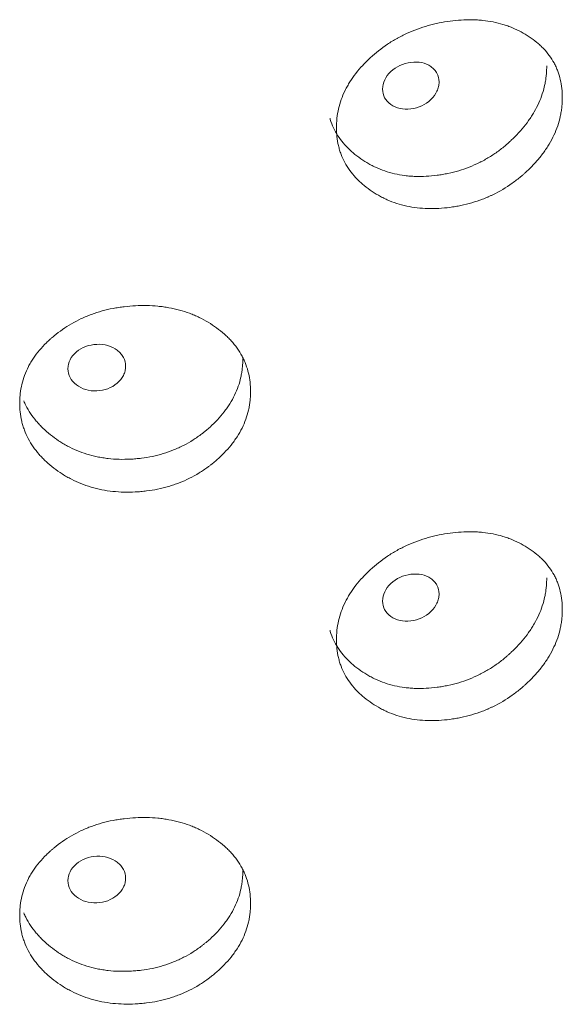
# Model space of a CAD drawing. Header units: millimetres. Extents: x 4 to 1188, y 1 to 840.
# Tile 167 of 210: x 965.92 to 968.64, y 208.82 to 213.75. Entities that reach past the tile are written whole.
import ezdxf

# ---------------------------------------------------------------- set-up
doc = ezdxf.new("R2010")
doc.units = ezdxf.units.MM
doc.layers.add('1', color=7, linetype='Continuous')

msp = doc.modelspace()

# ---------------------------------------------------------------- linework, layer by layer
at = {"layer": '1', "color": 154, "linetype": 'Continuous', "lineweight": 13}
for points, knots in [([(968.644, 213.3596), (968.644, 213.3576), (968.644, 213.3557), (968.644, 213.3518), (968.6439, 213.3459), (968.6433, 213.3322), (968.6418, 213.3126), (968.6397, 213.2968), (968.6378, 213.2849), (968.6371, 213.2809), (968.6356, 213.273), (968.6348, 213.2691), (968.627, 213.2336), (968.6165, 213.2026), (968.5952, 213.1568), (968.5872, 213.1417), (968.576, 213.123), (968.5737, 213.1192), (968.569, 213.1118), (968.5618, 213.1007), (968.5542, 213.0898), (968.5384, 213.0684), (968.5272, 213.0545), (968.5094, 213.0342), (968.5033, 213.0276), (968.4908, 213.0144), (968.4844, 213.0079), (968.4713, 212.9951), (968.4646, 212.9887), (968.4543, 212.9794), (968.4508, 212.9763), (968.4438, 212.9702), (968.4403, 212.9672), (968.4225, 212.9523), (968.4079, 212.9409), (968.3624, 212.9086), (968.3302, 212.8894), (968.2916, 212.8707), (968.2872, 212.8687), (968.2786, 212.8647), (968.2656, 212.859), (968.2524, 212.8536), (968.226, 212.8436), (968.2082, 212.8376), (968.1723, 212.8272), (968.1541, 212.8227), (968.1266, 212.817), (968.1174, 212.8152), (968.1036, 212.8129), (968.0989, 212.8121), (968.0897, 212.8107), (968.085, 212.8101), (968.0434, 212.8046), (968.0067, 212.8024), (967.9523, 212.8039), (967.9343, 212.8051), (967.8984, 212.8094), (967.8809, 212.8123), (967.8298, 212.8235), (967.7893, 212.8367), (967.7514, 212.8546), (967.7364, 212.8622), (967.7291, 212.8661), (967.7074, 212.8784), (967.6936, 212.8872), (967.6671, 212.9058), (967.6543, 212.9156), (967.6362, 212.9312), (967.6274, 212.9393), (967.6189, 212.9476), (967.6133, 212.9533), (967.6106, 212.9561), (967.5864, 212.9822), (967.5684, 213.0071), (967.5468, 213.0471), (967.5389, 213.0644), (967.5325, 213.0823), (967.53, 213.0896), (967.5289, 213.0932), (967.5255, 213.1042), (967.5236, 213.1116), (967.5149, 213.1487), (967.511, 213.1867), (967.5122, 213.2255), (967.513, 213.2411), (967.5137, 213.2489), (967.5163, 213.2723), (967.5189, 213.2879), (967.5295, 213.3342), (967.5402, 213.3647), (967.5568, 213.3986), (967.5587, 213.4024), (967.5626, 213.4099), (967.5686, 213.421), (967.5751, 213.4319), (967.5887, 213.4535), (967.5986, 213.4675), (967.6198, 213.4948), (967.6312, 213.5082), (967.6494, 213.5277), (967.6556, 213.5341), (967.6652, 213.5436), (967.6684, 213.5468), (967.675, 213.5531), (967.6783, 213.5562), (967.7083, 213.5838), (967.7369, 213.6066), (967.7831, 213.6375), (967.799, 213.6473), (967.8197, 213.6588), (967.8239, 213.6611), (967.8322, 213.6655), (967.8364, 213.6677), (967.849, 213.6741), (967.8575, 213.6782), (967.9002, 213.6976), (967.9354, 213.7103), (967.9806, 213.7229), (967.9943, 213.7265), (968.0081, 213.7296), (968.0173, 213.7317), (968.0219, 213.7327), (968.045, 213.7373), (968.0635, 213.7404), (968.1187, 213.7477), (968.1553, 213.7501), (968.1962, 213.7495), (968.2008, 213.7494), (968.2098, 213.7491), (968.2233, 213.7484), (968.2544, 213.746), (968.2974, 213.7396), (968.3385, 213.7295), (968.3664, 213.7203), (968.3782, 213.716), (968.3859, 213.713), (968.3898, 213.7114), (968.4243, 213.6971), (968.4524, 213.6818), (968.4916, 213.6556), (968.5041, 213.6463), (968.5191, 213.6339), (968.522, 213.6314), (968.5278, 213.6263), (968.5364, 213.6186), (968.5445, 213.6106), (968.5706, 213.5832), (968.5883, 213.5593), (968.606, 213.5267), (968.6094, 213.52), (968.6156, 213.5063), (968.6185, 213.4994), (968.6264, 213.4785), (968.6307, 213.4643), (968.6408, 213.4208), (968.644, 213.3907), (968.644, 213.3596)], [0, 0, 0, 0, 0.001953, 0.001953, 0.003906, 0.007812, 0.015625, 0.023437, 0.023437, 0.027344, 0.027344, 0.03125, 0.03125, 0.0625, 0.0625, 0.078125, 0.078125, 0.082031, 0.082031, 0.085937, 0.09375, 0.09375, 0.109375, 0.109375, 0.117188, 0.117188, 0.125, 0.125, 0.132813, 0.132813, 0.136719, 0.136719, 0.140625, 0.140625, 0.15625, 0.15625, 0.1875, 0.1875, 0.191406, 0.191406, 0.195312, 0.203125, 0.203125, 0.21875, 0.21875, 0.234375, 0.234375, 0.242187, 0.242187, 0.246094, 0.246094, 0.25, 0.25, 0.28125, 0.28125, 0.296875, 0.296875, 0.3125, 0.3125, 0.34375, 0.351562, 0.351562, 0.359375, 0.359375, 0.375, 0.375, 0.390625, 0.390625, 0.398437, 0.402344, 0.402344, 0.40625, 0.40625, 0.4375, 0.4375, 0.453125, 0.457031, 0.457031, 0.460937, 0.460937, 0.46875, 0.46875, 0.5, 0.507812, 0.507812, 0.515625, 0.515625, 0.53125, 0.53125, 0.5625, 0.5625, 0.566406, 0.566406, 0.570312, 0.578125, 0.578125, 0.59375, 0.59375, 0.609375, 0.609375, 0.617187, 0.617187, 0.621094, 0.621094, 0.625, 0.625, 0.65625, 0.65625, 0.671875, 0.671875, 0.675781, 0.675781, 0.679687, 0.679687, 0.6875, 0.6875, 0.71875, 0.71875, 0.726562, 0.730469, 0.730469, 0.734375, 0.734375, 0.75, 0.75, 0.78125, 0.78125, 0.785156, 0.785156, 0.789062, 0.796875, 0.8125, 0.828125, 0.835938, 0.839844, 0.839844, 0.84375, 0.84375, 0.875, 0.875, 0.890625, 0.890625, 0.894531, 0.894531, 0.898438, 0.90625, 0.90625, 0.9375, 0.9375, 0.945313, 0.945313, 0.953125, 0.953125, 0.96875, 0.96875, 1, 1, 1, 1]), ([(968.5659, 213.5182), (968.5659, 213.5163), (968.5659, 213.5144), (968.5659, 213.5105), (968.5657, 213.5048), (968.5653, 213.4913), (968.5638, 213.4719), (968.5618, 213.4563), (968.56, 213.4446), (968.5593, 213.4406), (968.5579, 213.4328), (968.5571, 213.4289), (968.5497, 213.3939), (968.5397, 213.3632), (968.5194, 213.3179), (968.5117, 213.3029), (968.501, 213.2843), (968.4988, 213.2806), (968.4943, 213.2732), (968.4873, 213.2622), (968.48, 213.2513), (968.4547, 213.2158), (968.4317, 213.1888), (968.3999, 213.1568), (968.3934, 213.1505), (968.3834, 213.1411), (968.38, 213.138), (968.3732, 213.1319), (968.3698, 213.1288), (968.3525, 213.1139), (968.3239, 213.091), (968.2856, 213.0654), (968.2575, 213.049), (968.2451, 213.0423), (968.2368, 213.038), (968.2326, 213.0358), (968.1947, 213.0171), (968.1601, 213.0036), (968.1069, 212.9879), (968.0845, 212.9822), (968.0617, 212.9777), (968.0526, 212.9759), (968.048, 212.9751), (968.0343, 212.9728), (968.0252, 212.9714), (967.9796, 212.9654), (967.9434, 212.9633), (967.8986, 212.9648), (967.8896, 212.9653), (967.8762, 212.9664), (967.8718, 212.9668), (967.8629, 212.9677), (967.8408, 212.9703), (967.8195, 212.9742), (967.7694, 212.9858), (967.7338, 212.9981), (967.7001, 213.0143), (967.6927, 213.0179), (967.689, 213.0198), (967.6781, 213.0256), (967.6709, 213.0296), (967.6499, 213.0421), (967.6365, 213.051), (967.6108, 213.0698), (967.5985, 213.0797), (967.581, 213.0955), (967.5753, 213.1008), (967.567, 213.1092), (967.5643, 213.112), (967.5589, 213.1177), (967.5563, 213.1205), (967.5331, 213.1466), (967.5159, 213.1714), (967.4953, 213.2113), (967.4878, 213.2284), (967.4816, 213.2463), (967.4798, 213.2518), (967.4792, 213.2537), (967.4786, 213.2556)], [0, 0, 0, 0, 0.004254, 0.004254, 0.008508, 0.017016, 0.034032, 0.051048, 0.051048, 0.059556, 0.059556, 0.068064, 0.068064, 0.136129, 0.136129, 0.170161, 0.170161, 0.178669, 0.178669, 0.187177, 0.204193, 0.204193, 0.272257, 0.272257, 0.289273, 0.289273, 0.297781, 0.297781, 0.306289, 0.306289, 0.340321, 0.374353, 0.391369, 0.399877, 0.399877, 0.408386, 0.408386, 0.47645, 0.47645, 0.510482, 0.51899, 0.51899, 0.527498, 0.527498, 0.544514, 0.544514, 0.612578, 0.612578, 0.629594, 0.629594, 0.638102, 0.638102, 0.64661, 0.680643, 0.680643, 0.748707, 0.757215, 0.757215, 0.765723, 0.765723, 0.782739, 0.782739, 0.816771, 0.816771, 0.850803, 0.850803, 0.867819, 0.867819, 0.876327, 0.876327, 0.884835, 0.884835, 0.9529, 0.9529, 0.986932, 0.99544, 0.99544, 1, 1, 1, 1]), ([(967.7433, 213.4026), (967.7432, 213.3866), (967.7466, 213.3721), (967.7604, 213.3464), (967.7705, 213.3352), (967.7985, 213.3156), (967.8138, 213.3088), (967.8472, 213.3014), (967.8651, 213.3008), (967.924, 213.3081), (967.9572, 213.3238), (967.9987, 213.3635), (968.009, 213.3774), (968.0193, 213.3994), (968.0219, 213.4068), (968.0253, 213.4222), (968.0262, 213.4299), (968.0261, 213.4542), (968.0226, 213.4687), (968.0124, 213.4879), (968.0081, 213.4939), (967.9978, 213.505), (967.992, 213.5101), (967.9711, 213.5246), (967.9558, 213.5312), (967.9225, 213.5383), (967.9046, 213.5389), (967.8457, 213.5314), (967.8121, 213.5158), (967.7573, 213.4639), (967.7435, 213.4347), (967.7433, 213.4026)], [0, 0, 0, 0, 0.0625, 0.0625, 0.125, 0.125, 0.1875, 0.1875, 0.25, 0.25, 0.375, 0.375, 0.4375, 0.4375, 0.46875, 0.46875, 0.5, 0.5, 0.5625, 0.5625, 0.59375, 0.59375, 0.625, 0.625, 0.6875, 0.6875, 0.75, 0.75, 0.875, 0.875, 1, 1, 1, 1]), ([(967.0814, 211.887), (967.0814, 211.8851), (967.0814, 211.8831), (967.0814, 211.8792), (967.0813, 211.8734), (967.0807, 211.8597), (967.0791, 211.8402), (967.077, 211.8246), (967.075, 211.8129), (967.0743, 211.809), (967.0727, 211.8012), (967.0719, 211.7973), (967.0639, 211.7625), (967.0531, 211.7323), (967.0312, 211.6883), (967.0229, 211.6738), (967.0114, 211.656), (967.009, 211.6524), (967.0042, 211.6454), (966.9968, 211.6349), (966.9889, 211.6246), (966.9727, 211.6045), (966.9612, 211.5915), (966.9429, 211.5727), (966.9366, 211.5665), (966.9238, 211.5544), (966.9172, 211.5484), (966.9037, 211.5367), (966.8968, 211.5309), (966.8863, 211.5224), (966.8827, 211.5196), (966.8755, 211.5141), (966.8719, 211.5113), (966.8536, 211.4979), (966.8386, 211.4877), (966.7919, 211.4591), (966.7589, 211.4425), (966.7193, 211.427), (966.7148, 211.4254), (966.706, 211.4221), (966.6926, 211.4174), (966.6792, 211.4132), (966.6521, 211.4053), (966.6339, 211.4008), (966.5971, 211.3933), (966.5785, 211.3903), (966.5504, 211.3868), (966.541, 211.3858), (966.5268, 211.3846), (966.5221, 211.3842), (966.5126, 211.3836), (966.5078, 211.3833), (966.4653, 211.3812), (966.4278, 211.382), (966.3723, 211.3879), (966.3539, 211.3907), (966.3173, 211.3979), (966.2995, 211.4022), (966.2473, 211.4176), (966.2061, 211.4341), (966.1675, 211.4551), (966.1523, 211.4639), (966.1448, 211.4684), (966.1227, 211.4825), (966.1087, 211.4924), (966.0817, 211.5132), (966.0688, 211.524), (966.0503, 211.5411), (966.0413, 211.5499), (966.0327, 211.5589), (966.0271, 211.565), (966.0243, 211.5681), (965.9997, 211.5961), (965.9814, 211.6225), (965.9595, 211.6643), (965.9515, 211.6822), (965.945, 211.7007), (965.9425, 211.7081), (965.9413, 211.7119), (965.9379, 211.7231), (965.9359, 211.7307), (965.9271, 211.7685), (965.9232, 211.8068), (965.9243, 211.8455), (965.9252, 211.861), (965.9259, 211.8688), (965.9285, 211.892), (965.9312, 211.9073), (965.9419, 211.9527), (965.9528, 211.9824), (965.9696, 212.015), (965.9715, 212.0186), (965.9755, 212.0257), (965.9816, 212.0364), (965.9882, 212.0468), (966.0021, 212.0672), (966.0121, 212.0804), (966.0337, 212.106), (966.0453, 212.1184), (966.0637, 212.1365), (966.07, 212.1424), (966.0798, 212.1511), (966.0831, 212.154), (966.0898, 212.1598), (966.0931, 212.1626), (966.1237, 212.1878), (966.1528, 212.2082), (966.1998, 212.2354), (966.216, 212.2439), (966.2371, 212.2538), (966.2413, 212.2557), (966.2498, 212.2594), (966.2541, 212.2613), (966.2669, 212.2666), (966.2755, 212.27), (966.3191, 212.286), (966.355, 212.2958), (966.4012, 212.3047), (966.4151, 212.3071), (966.4292, 212.3092), (966.4387, 212.3104), (966.4434, 212.311), (966.467, 212.3138), (966.4858, 212.3154), (966.5422, 212.3182), (966.5797, 212.3176), (966.6216, 212.3136), (966.6263, 212.3132), (966.6356, 212.3121), (966.6494, 212.3104), (966.6812, 212.3054), (966.7252, 212.2955), (966.7674, 212.2819), (966.7961, 212.2705), (966.8081, 212.2652), (966.8161, 212.2616), (966.8201, 212.2597), (966.8554, 212.2426), (966.8843, 212.225), (966.9246, 212.1956), (966.9375, 212.1852), (966.9529, 212.1716), (966.9559, 212.1689), (966.9619, 212.1633), (966.9707, 212.1549), (966.979, 212.1462), (967.0058, 212.1167), (967.024, 212.0914), (967.0423, 212.0572), (967.0458, 212.0503), (967.0522, 212.0361), (967.0551, 212.029), (967.0633, 212.0074), (967.0677, 211.9928), (967.0781, 211.9485), (967.0814, 211.9181), (967.0814, 211.887)], [0, 0, 0, 0, 0.001953, 0.001953, 0.003906, 0.007813, 0.015625, 0.023438, 0.023438, 0.027344, 0.027344, 0.03125, 0.03125, 0.0625, 0.0625, 0.078125, 0.078125, 0.082031, 0.082031, 0.085938, 0.09375, 0.09375, 0.109375, 0.109375, 0.117188, 0.117188, 0.125, 0.125, 0.132813, 0.132813, 0.136719, 0.136719, 0.140625, 0.140625, 0.15625, 0.15625, 0.1875, 0.1875, 0.191406, 0.191406, 0.195313, 0.203125, 0.203125, 0.21875, 0.21875, 0.234375, 0.234375, 0.242188, 0.242188, 0.246094, 0.246094, 0.25, 0.25, 0.28125, 0.28125, 0.296875, 0.296875, 0.3125, 0.3125, 0.34375, 0.351563, 0.351563, 0.359375, 0.359375, 0.375, 0.375, 0.390625, 0.390625, 0.398438, 0.402344, 0.402344, 0.40625, 0.40625, 0.4375, 0.4375, 0.453125, 0.457031, 0.457031, 0.460938, 0.460938, 0.46875, 0.46875, 0.5, 0.507813, 0.507813, 0.515625, 0.515625, 0.53125, 0.53125, 0.5625, 0.5625, 0.566406, 0.566406, 0.570313, 0.578125, 0.578125, 0.59375, 0.59375, 0.609375, 0.609375, 0.617188, 0.617188, 0.621094, 0.621094, 0.625, 0.625, 0.65625, 0.65625, 0.671875, 0.671875, 0.675781, 0.675781, 0.679688, 0.679688, 0.6875, 0.6875, 0.71875, 0.71875, 0.726563, 0.730469, 0.730469, 0.734375, 0.734375, 0.75, 0.75, 0.78125, 0.78125, 0.785156, 0.785156, 0.789063, 0.796875, 0.8125, 0.828125, 0.835938, 0.839844, 0.839844, 0.84375, 0.84375, 0.875, 0.875, 0.890625, 0.890625, 0.894531, 0.894531, 0.898438, 0.90625, 0.90625, 0.9375, 0.9375, 0.945313, 0.945313, 0.953125, 0.953125, 0.96875, 0.96875, 1, 1, 1, 1]), ([(966.166, 212.001), (966.166, 211.9849), (966.1694, 211.9702), (966.1834, 211.9433), (966.1938, 211.9313), (966.2223, 211.9093), (966.2379, 211.9013), (966.272, 211.8911), (966.2902, 211.8889), (966.3503, 211.8914), (966.3843, 211.9042), (966.4267, 211.9405), (966.4372, 211.9536), (966.4478, 211.9746), (966.4504, 211.9819), (966.4539, 211.9969), (966.4548, 212.0046), (966.4547, 212.0289), (966.4512, 212.0437), (966.4407, 212.0638), (966.4363, 212.0701), (966.4258, 212.0821), (966.4198, 212.0877), (966.3985, 212.1039), (966.3828, 212.1118), (966.3488, 212.1217), (966.3306, 212.1238), (966.2704, 212.1212), (966.2362, 212.1084), (966.1803, 212.0611), (966.1662, 212.033), (966.166, 212.001)], [0, 0, 0, 0, 0.0625, 0.0625, 0.125, 0.125, 0.1875, 0.1875, 0.25, 0.25, 0.375, 0.375, 0.4375, 0.4375, 0.46875, 0.46875, 0.5, 0.5, 0.5625, 0.5625, 0.59375, 0.59375, 0.625, 0.625, 0.6875, 0.6875, 0.75, 0.75, 0.875, 0.875, 1, 1, 1, 1]), ([(967.0424, 212.0504), (967.0424, 212.0485), (967.0424, 212.0466), (967.0423, 212.0427), (967.0422, 212.037), (967.0417, 212.0235), (967.0402, 212.0042), (967.0381, 211.9888), (967.0363, 211.9772), (967.0356, 211.9734), (967.0341, 211.9657), (967.0333, 211.9618), (967.0257, 211.9274), (967.0154, 211.8976), (966.9945, 211.8539), (966.9866, 211.8395), (966.9755, 211.8218), (966.9733, 211.8183), (966.9686, 211.8112), (966.9615, 211.8008), (966.954, 211.7906), (966.9279, 211.7571), (966.9042, 211.732), (966.8716, 211.7026), (966.8649, 211.6968), (966.8546, 211.6882), (966.8511, 211.6854), (966.8442, 211.6799), (966.8406, 211.6771), (966.8229, 211.6636), (966.7935, 211.6431), (966.7543, 211.6205), (966.7254, 211.6065), (966.7127, 211.6008), (966.7042, 211.5971), (966.6999, 211.5953), (966.661, 211.5797), (966.6255, 211.5691), (966.5711, 211.5576), (966.5482, 211.5538), (966.5249, 211.5511), (966.5156, 211.5502), (966.5109, 211.5497), (966.4969, 211.5485), (966.4875, 211.5479), (966.4409, 211.5456), (966.4039, 211.5465), (966.3582, 211.5517), (966.3491, 211.5529), (966.3354, 211.5551), (966.3308, 211.5558), (966.3218, 211.5575), (966.2993, 211.5619), (966.2775, 211.5675), (966.2265, 211.5832), (966.1901, 211.5984), (966.1559, 211.6173), (966.1484, 211.6216), (966.1446, 211.6238), (966.1334, 211.6304), (966.1262, 211.635), (966.1048, 211.6492), (966.0912, 211.6592), (966.0651, 211.6801), (966.0525, 211.691), (966.0347, 211.7082), (966.0289, 211.714), (966.0205, 211.723), (966.0177, 211.7261), (966.0123, 211.7322), (966.0096, 211.7353), (965.9861, 211.7632), (965.9686, 211.7895), (965.951, 211.8244), (965.9476, 211.8317), (965.9444, 211.8391)], [0, 0, 0, 0, 0.004383, 0.004383, 0.008765, 0.01753, 0.035061, 0.052591, 0.052591, 0.061356, 0.061356, 0.070121, 0.070121, 0.140243, 0.140243, 0.175303, 0.175303, 0.184068, 0.184068, 0.192834, 0.210364, 0.210364, 0.280485, 0.280485, 0.298016, 0.298016, 0.306781, 0.306781, 0.315546, 0.315546, 0.350607, 0.385667, 0.403198, 0.411963, 0.411963, 0.420728, 0.420728, 0.490849, 0.490849, 0.52591, 0.534675, 0.534675, 0.54344, 0.54344, 0.56097, 0.56097, 0.631092, 0.631092, 0.648622, 0.648622, 0.657387, 0.657387, 0.666152, 0.701213, 0.701213, 0.771334, 0.7801, 0.7801, 0.788865, 0.788865, 0.806395, 0.806395, 0.841456, 0.841456, 0.876516, 0.876516, 0.894047, 0.894047, 0.902812, 0.902812, 0.911577, 0.911577, 0.981698, 0.981698, 1, 1, 1, 1]), ([(968.644, 210.7934), (968.644, 210.7915), (968.644, 210.7895), (968.644, 210.7856), (968.6439, 210.7798), (968.6433, 210.7661), (968.6418, 210.7465), (968.6397, 210.7307), (968.6378, 210.7188), (968.6371, 210.7148), (968.6356, 210.7069), (968.6348, 210.703), (968.627, 210.6675), (968.6165, 210.6365), (968.5952, 210.5907), (968.5872, 210.5756), (968.576, 210.5568), (968.5737, 210.5531), (968.569, 210.5456), (968.5618, 210.5345), (968.5542, 210.5237), (968.5384, 210.5023), (968.5272, 210.4884), (968.5094, 210.4681), (968.5033, 210.4614), (968.4908, 210.4483), (968.4844, 210.4418), (968.4713, 210.4289), (968.4646, 210.4226), (968.4543, 210.4133), (968.4508, 210.4102), (968.4438, 210.4041), (968.4403, 210.401), (968.4225, 210.3861), (968.4079, 210.3748), (968.3624, 210.3424), (968.3302, 210.3232), (968.2916, 210.3046), (968.2872, 210.3025), (968.2786, 210.2986), (968.2656, 210.2928), (968.2524, 210.2875), (968.226, 210.2774), (968.2082, 210.2715), (968.1723, 210.261), (968.1541, 210.2565), (968.1266, 210.2508), (968.1174, 210.2491), (968.1036, 210.2467), (968.0989, 210.246), (968.0897, 210.2446), (968.085, 210.244), (968.0434, 210.2384), (968.0067, 210.2363), (967.9523, 210.2377), (967.9343, 210.239), (967.8984, 210.2432), (967.8809, 210.2462), (967.8298, 210.2573), (967.7893, 210.2706), (967.7514, 210.2885), (967.7364, 210.296), (967.7291, 210.3), (967.7074, 210.3123), (967.6936, 210.3211), (967.6671, 210.3397), (967.6543, 210.3495), (967.6362, 210.3651), (967.6274, 210.3731), (967.6189, 210.3815), (967.6133, 210.3871), (967.6106, 210.39), (967.5864, 210.416), (967.5684, 210.441), (967.5468, 210.481), (967.5389, 210.4983), (967.5325, 210.5162), (967.53, 210.5234), (967.5289, 210.5271), (967.5255, 210.5381), (967.5236, 210.5455), (967.5149, 210.5826), (967.511, 210.6206), (967.5122, 210.6594), (967.513, 210.6749), (967.5137, 210.6828), (967.5163, 210.7062), (967.5189, 210.7217), (967.5295, 210.768), (967.5402, 210.7986), (967.5568, 210.8325), (967.5587, 210.8363), (967.5626, 210.8437), (967.5686, 210.8549), (967.5751, 210.8658), (967.5887, 210.8874), (967.5986, 210.9014), (967.6198, 210.9287), (967.6312, 210.942), (967.6494, 210.9615), (967.6556, 210.968), (967.6652, 210.9775), (967.6684, 210.9807), (967.675, 210.9869), (967.6783, 210.99), (967.7083, 211.0177), (967.7369, 211.0404), (967.7831, 211.0714), (967.799, 211.0812), (967.8197, 211.0927), (967.8239, 211.095), (967.8322, 211.0994), (967.8364, 211.1016), (967.849, 211.108), (967.8575, 211.112), (967.9002, 211.1315), (967.9354, 211.1442), (967.9806, 211.1568), (967.9943, 211.1603), (968.0081, 211.1635), (968.0173, 211.1655), (968.0219, 211.1665), (968.045, 211.1712), (968.0635, 211.1742), (968.1187, 211.1816), (968.1553, 211.184), (968.1962, 211.1834), (968.2008, 211.1833), (968.2098, 211.1829), (968.2233, 211.1823), (968.2544, 211.1798), (968.2974, 211.1735), (968.3385, 211.1633), (968.3664, 211.1542), (968.3782, 211.1498), (968.3859, 211.1468), (968.3898, 211.1453), (968.4243, 211.131), (968.4524, 211.1157), (968.4916, 211.0895), (968.5041, 211.0802), (968.5191, 211.0678), (968.522, 211.0653), (968.5278, 211.0602), (968.5364, 211.0525), (968.5445, 211.0444), (968.5706, 211.0171), (968.5883, 210.9932), (968.606, 210.9605), (968.6094, 210.9538), (968.6156, 210.9402), (968.6185, 210.9333), (968.6264, 210.9124), (968.6307, 210.8982), (968.6408, 210.8546), (968.644, 210.8245), (968.644, 210.7934)], [0, 0, 0, 0, 0.001953, 0.001953, 0.003906, 0.007813, 0.015625, 0.023438, 0.023438, 0.027344, 0.027344, 0.03125, 0.03125, 0.0625, 0.0625, 0.078125, 0.078125, 0.082031, 0.082031, 0.085938, 0.09375, 0.09375, 0.109375, 0.109375, 0.117188, 0.117188, 0.125, 0.125, 0.132813, 0.132813, 0.136719, 0.136719, 0.140625, 0.140625, 0.15625, 0.15625, 0.1875, 0.1875, 0.191406, 0.191406, 0.195313, 0.203125, 0.203125, 0.21875, 0.21875, 0.234375, 0.234375, 0.242188, 0.242188, 0.246094, 0.246094, 0.25, 0.25, 0.28125, 0.28125, 0.296875, 0.296875, 0.3125, 0.3125, 0.34375, 0.351563, 0.351563, 0.359375, 0.359375, 0.375, 0.375, 0.390625, 0.390625, 0.398438, 0.402344, 0.402344, 0.40625, 0.40625, 0.4375, 0.4375, 0.453125, 0.457031, 0.457031, 0.460938, 0.460938, 0.46875, 0.46875, 0.5, 0.507813, 0.507813, 0.515625, 0.515625, 0.53125, 0.53125, 0.5625, 0.5625, 0.566406, 0.566406, 0.570313, 0.578125, 0.578125, 0.59375, 0.59375, 0.609375, 0.609375, 0.617188, 0.617188, 0.621094, 0.621094, 0.625, 0.625, 0.65625, 0.65625, 0.671875, 0.671875, 0.675781, 0.675781, 0.679688, 0.679688, 0.6875, 0.6875, 0.71875, 0.71875, 0.726563, 0.730469, 0.730469, 0.734375, 0.734375, 0.75, 0.75, 0.78125, 0.78125, 0.785156, 0.785156, 0.789063, 0.796875, 0.8125, 0.828125, 0.835938, 0.839844, 0.839844, 0.84375, 0.84375, 0.875, 0.875, 0.890625, 0.890625, 0.894531, 0.894531, 0.898438, 0.90625, 0.90625, 0.9375, 0.9375, 0.945313, 0.945313, 0.953125, 0.953125, 0.96875, 0.96875, 1, 1, 1, 1]), ([(968.5659, 210.9521), (968.5659, 210.9502), (968.5659, 210.9483), (968.5659, 210.9444), (968.5657, 210.9386), (968.5653, 210.9251), (968.5638, 210.9057), (968.5618, 210.8902), (968.56, 210.8784), (968.5593, 210.8745), (968.5579, 210.8667), (968.5571, 210.8628), (968.5497, 210.8278), (968.5397, 210.7971), (968.5194, 210.7518), (968.5117, 210.7368), (968.501, 210.7182), (968.4988, 210.7144), (968.4943, 210.707), (968.4873, 210.696), (968.48, 210.6852), (968.4547, 210.6497), (968.4317, 210.6227), (968.3999, 210.5907), (968.3934, 210.5843), (968.3834, 210.575), (968.38, 210.5719), (968.3732, 210.5657), (968.3698, 210.5627), (968.3525, 210.5478), (968.3239, 210.5249), (968.2856, 210.4992), (968.2575, 210.4829), (968.2451, 210.4762), (968.2368, 210.4719), (968.2326, 210.4697), (968.1947, 210.4509), (968.1601, 210.4375), (968.1069, 210.4217), (968.0845, 210.4161), (968.0617, 210.4115), (968.0526, 210.4098), (968.048, 210.409), (968.0343, 210.4066), (968.0252, 210.4053), (967.9796, 210.3993), (967.9434, 210.3972), (967.8986, 210.3987), (967.8896, 210.3992), (967.8762, 210.4003), (967.8718, 210.4007), (967.8629, 210.4016), (967.8408, 210.4042), (967.8195, 210.408), (967.7694, 210.4197), (967.7338, 210.432), (967.7001, 210.4481), (967.6927, 210.4518), (967.689, 210.4537), (967.6781, 210.4595), (967.6709, 210.4635), (967.6499, 210.476), (967.6365, 210.4848), (967.6108, 210.5036), (967.5985, 210.5136), (967.581, 210.5293), (967.5753, 210.5347), (967.567, 210.543), (967.5643, 210.5458), (967.5589, 210.5515), (967.5563, 210.5544), (967.5331, 210.5804), (967.5159, 210.6053), (967.4953, 210.6451), (967.4878, 210.6623), (967.4816, 210.6801), (967.4798, 210.6856), (967.4792, 210.6876), (967.4786, 210.6895)], [0, 0, 0, 0, 0.004254, 0.004254, 0.008508, 0.017016, 0.034032, 0.051048, 0.051048, 0.059556, 0.059556, 0.068064, 0.068064, 0.136129, 0.136129, 0.170161, 0.170161, 0.178669, 0.178669, 0.187177, 0.204193, 0.204193, 0.272257, 0.272257, 0.289273, 0.289273, 0.297781, 0.297781, 0.306289, 0.306289, 0.340321, 0.374353, 0.391369, 0.399877, 0.399877, 0.408386, 0.408386, 0.47645, 0.47645, 0.510482, 0.51899, 0.51899, 0.527498, 0.527498, 0.544514, 0.544514, 0.612578, 0.612578, 0.629594, 0.629594, 0.638102, 0.638102, 0.64661, 0.680643, 0.680643, 0.748707, 0.757215, 0.757215, 0.765723, 0.765723, 0.782739, 0.782739, 0.816771, 0.816771, 0.850803, 0.850803, 0.867819, 0.867819, 0.876327, 0.876327, 0.884835, 0.884835, 0.9529, 0.9529, 0.986932, 0.99544, 0.99544, 1, 1, 1, 1]), ([(967.7433, 210.8365), (967.7432, 210.8205), (967.7466, 210.806), (967.7604, 210.7803), (967.7705, 210.7691), (967.7985, 210.7494), (967.8138, 210.7427), (967.8472, 210.7353), (967.8651, 210.7346), (967.924, 210.742), (967.9572, 210.7576), (967.9987, 210.7973), (968.009, 210.8113), (968.0193, 210.8332), (968.0219, 210.8407), (968.0253, 210.856), (968.0262, 210.8638), (968.0261, 210.8881), (968.0226, 210.9026), (968.0124, 210.9218), (968.0081, 210.9278), (967.9978, 210.9389), (967.992, 210.944), (967.9711, 210.9584), (967.9558, 210.965), (967.9225, 210.9722), (967.9046, 210.9728), (967.8457, 210.9653), (967.8121, 210.9497), (967.7573, 210.8978), (967.7435, 210.8686), (967.7433, 210.8365)], [0, 0, 0, 0, 0.0625, 0.0625, 0.125, 0.125, 0.1875, 0.1875, 0.25, 0.25, 0.375, 0.375, 0.4375, 0.4375, 0.46875, 0.46875, 0.5, 0.5, 0.5625, 0.5625, 0.59375, 0.59375, 0.625, 0.625, 0.6875, 0.6875, 0.75, 0.75, 0.875, 0.875, 1, 1, 1, 1]), ([(967.0814, 209.3209), (967.0814, 209.3189), (967.0814, 209.317), (967.0814, 209.3131), (967.0813, 209.3072), (967.0807, 209.2936), (967.0791, 209.2741), (967.077, 209.2585), (967.075, 209.2467), (967.0743, 209.2428), (967.0727, 209.235), (967.0719, 209.2312), (967.0639, 209.1963), (967.0531, 209.1662), (967.0312, 209.1222), (967.0229, 209.1077), (967.0114, 209.0899), (967.009, 209.0863), (967.0042, 209.0792), (966.9968, 209.0687), (966.9889, 209.0585), (966.9727, 209.0384), (966.9612, 209.0254), (966.9429, 209.0066), (966.9366, 209.0004), (966.9238, 208.9883), (966.9172, 208.9823), (966.9037, 208.9705), (966.8968, 208.9648), (966.8863, 208.9563), (966.8827, 208.9535), (966.8755, 208.9479), (966.8719, 208.9452), (966.8536, 208.9317), (966.8386, 208.9216), (966.7919, 208.893), (966.7589, 208.8764), (966.7193, 208.8609), (966.7148, 208.8592), (966.706, 208.856), (966.6926, 208.8513), (966.6792, 208.847), (966.6521, 208.8391), (966.6339, 208.8346), (966.5971, 208.8271), (966.5785, 208.8241), (966.5504, 208.8207), (966.541, 208.8197), (966.5268, 208.8185), (966.5221, 208.8181), (966.5126, 208.8175), (966.5078, 208.8172), (966.4653, 208.8151), (966.4278, 208.8159), (966.3723, 208.8218), (966.3539, 208.8245), (966.3173, 208.8317), (966.2995, 208.8361), (966.2473, 208.8514), (966.2061, 208.868), (966.1675, 208.889), (966.1523, 208.8977), (966.1448, 208.9023), (966.1227, 208.9164), (966.1087, 208.9263), (966.0817, 208.947), (966.0688, 208.9579), (966.0503, 208.975), (966.0413, 208.9837), (966.0327, 208.9928), (966.0271, 208.9989), (966.0243, 209.002), (965.9997, 209.03), (965.9814, 209.0564), (965.9595, 209.0982), (965.9515, 209.1161), (965.945, 209.1345), (965.9425, 209.142), (965.9413, 209.1457), (965.9379, 209.157), (965.9359, 209.1645), (965.9271, 209.2024), (965.9232, 209.2406), (965.9243, 209.2793), (965.9252, 209.2949), (965.9259, 209.3026), (965.9285, 209.3258), (965.9312, 209.3412), (965.9419, 209.3866), (965.9528, 209.4163), (965.9696, 209.4488), (965.9715, 209.4524), (965.9755, 209.4596), (965.9816, 209.4702), (965.9882, 209.4806), (966.0021, 209.5011), (966.0121, 209.5143), (966.0337, 209.5399), (966.0453, 209.5523), (966.0637, 209.5703), (966.07, 209.5763), (966.0798, 209.585), (966.0831, 209.5879), (966.0898, 209.5936), (966.0931, 209.5965), (966.1237, 209.6217), (966.1528, 209.6421), (966.1998, 209.6693), (966.216, 209.6778), (966.2371, 209.6876), (966.2413, 209.6895), (966.2498, 209.6933), (966.2541, 209.6951), (966.2669, 209.7005), (966.2755, 209.7039), (966.3191, 209.7198), (966.355, 209.7297), (966.4012, 209.7386), (966.4151, 209.741), (966.4292, 209.743), (966.4387, 209.7443), (966.4434, 209.7449), (966.467, 209.7477), (966.4858, 209.7492), (966.5422, 209.752), (966.5797, 209.7515), (966.6216, 209.7475), (966.6263, 209.747), (966.6356, 209.746), (966.6494, 209.7442), (966.6812, 209.7392), (966.7252, 209.7293), (966.7674, 209.7158), (966.7961, 209.7044), (966.8081, 209.6991), (966.8161, 209.6954), (966.8201, 209.6936), (966.8554, 209.6765), (966.8843, 209.6589), (966.9246, 209.6294), (966.9375, 209.6191), (966.9529, 209.6055), (966.9559, 209.6027), (966.9619, 209.5972), (966.9707, 209.5887), (966.979, 209.5801), (967.0058, 209.5506), (967.024, 209.5252), (967.0423, 209.4911), (967.0458, 209.4841), (967.0522, 209.47), (967.0551, 209.4628), (967.0633, 209.4413), (967.0677, 209.4267), (967.0781, 209.3823), (967.0814, 209.352), (967.0814, 209.3209)], [0, 0, 0, 0, 0.001953, 0.001953, 0.003906, 0.007813, 0.015625, 0.023438, 0.023438, 0.027344, 0.027344, 0.03125, 0.03125, 0.0625, 0.0625, 0.078125, 0.078125, 0.082031, 0.082031, 0.085938, 0.09375, 0.09375, 0.109375, 0.109375, 0.117188, 0.117188, 0.125, 0.125, 0.132813, 0.132813, 0.136719, 0.136719, 0.140625, 0.140625, 0.15625, 0.15625, 0.1875, 0.1875, 0.191406, 0.191406, 0.195313, 0.203125, 0.203125, 0.21875, 0.21875, 0.234375, 0.234375, 0.242188, 0.242188, 0.246094, 0.246094, 0.25, 0.25, 0.28125, 0.28125, 0.296875, 0.296875, 0.3125, 0.3125, 0.34375, 0.351563, 0.351563, 0.359375, 0.359375, 0.375, 0.375, 0.390625, 0.390625, 0.398438, 0.402344, 0.402344, 0.40625, 0.40625, 0.4375, 0.4375, 0.453125, 0.457031, 0.457031, 0.460938, 0.460938, 0.46875, 0.46875, 0.5, 0.507813, 0.507813, 0.515625, 0.515625, 0.53125, 0.53125, 0.5625, 0.5625, 0.566406, 0.566406, 0.570313, 0.578125, 0.578125, 0.59375, 0.59375, 0.609375, 0.609375, 0.617188, 0.617188, 0.621094, 0.621094, 0.625, 0.625, 0.65625, 0.65625, 0.671875, 0.671875, 0.675781, 0.675781, 0.679688, 0.679688, 0.6875, 0.6875, 0.71875, 0.71875, 0.726563, 0.730469, 0.730469, 0.734375, 0.734375, 0.75, 0.75, 0.78125, 0.78125, 0.785156, 0.785156, 0.789063, 0.796875, 0.8125, 0.828125, 0.835938, 0.839844, 0.839844, 0.84375, 0.84375, 0.875, 0.875, 0.890625, 0.890625, 0.894531, 0.894531, 0.898438, 0.90625, 0.90625, 0.9375, 0.9375, 0.945313, 0.945313, 0.953125, 0.953125, 0.96875, 0.96875, 1, 1, 1, 1]), ([(966.166, 209.4348), (966.166, 209.4188), (966.1694, 209.4041), (966.1834, 209.3772), (966.1938, 209.3651), (966.2223, 209.3432), (966.2379, 209.3351), (966.272, 209.3249), (966.2902, 209.3228), (966.3503, 209.3253), (966.3843, 209.3381), (966.4267, 209.3744), (966.4372, 209.3874), (966.4478, 209.4085), (966.4504, 209.4158), (966.4539, 209.4308), (966.4548, 209.4385), (966.4547, 209.4628), (966.4512, 209.4776), (966.4407, 209.4977), (966.4363, 209.504), (966.4258, 209.516), (966.4198, 209.5215), (966.3985, 209.5377), (966.3828, 209.5456), (966.3488, 209.5556), (966.3306, 209.5577), (966.2704, 209.5551), (966.2362, 209.5423), (966.1803, 209.495), (966.1662, 209.4669), (966.166, 209.4348)], [0, 0, 0, 0, 0.0625, 0.0625, 0.125, 0.125, 0.1875, 0.1875, 0.25, 0.25, 0.375, 0.375, 0.4375, 0.4375, 0.46875, 0.46875, 0.5, 0.5, 0.5625, 0.5625, 0.59375, 0.59375, 0.625, 0.625, 0.6875, 0.6875, 0.75, 0.75, 0.875, 0.875, 1, 1, 1, 1]), ([(967.0424, 209.4843), (967.0424, 209.4824), (967.0424, 209.4804), (967.0423, 209.4766), (967.0422, 209.4708), (967.0417, 209.4574), (967.0402, 209.4381), (967.0381, 209.4227), (967.0363, 209.4111), (967.0356, 209.4072), (967.0341, 209.3995), (967.0333, 209.3957), (967.0257, 209.3613), (967.0154, 209.3314), (966.9945, 209.2877), (966.9866, 209.2734), (966.9755, 209.2557), (966.9733, 209.2521), (966.9686, 209.2451), (966.9615, 209.2346), (966.954, 209.2244), (966.9279, 209.191), (966.9042, 209.1659), (966.8716, 209.1364), (966.8649, 209.1307), (966.8546, 209.1221), (966.8511, 209.1193), (966.8442, 209.1137), (966.8406, 209.111), (966.8229, 209.0974), (966.7935, 209.0769), (966.7543, 209.0544), (966.7254, 209.0403), (966.7127, 209.0347), (966.7042, 209.031), (966.6999, 209.0292), (966.661, 209.0135), (966.6255, 209.0029), (966.5711, 208.9915), (966.5482, 208.9877), (966.5249, 208.985), (966.5156, 208.984), (966.5109, 208.9836), (966.4969, 208.9824), (966.4875, 208.9817), (966.4409, 208.9795), (966.4039, 208.9804), (966.3582, 208.9855), (966.3491, 208.9868), (966.3354, 208.9889), (966.3308, 208.9897), (966.3218, 208.9914), (966.2993, 208.9957), (966.2775, 209.0013), (966.2265, 209.017), (966.1901, 209.0323), (966.1559, 209.0511), (966.1484, 209.0554), (966.1446, 209.0576), (966.1334, 209.0643), (966.1262, 209.0689), (966.1048, 209.0831), (966.0912, 209.0931), (966.0651, 209.114), (966.0525, 209.1249), (966.0347, 209.1421), (966.0289, 209.1479), (966.0205, 209.1569), (966.0177, 209.1599), (966.0123, 209.1661), (966.0096, 209.1691), (965.9861, 209.1971), (965.9686, 209.2233), (965.951, 209.2583), (965.9476, 209.2656), (965.9444, 209.273)], [0, 0, 0, 0, 0.004383, 0.004383, 0.008765, 0.01753, 0.035061, 0.052591, 0.052591, 0.061356, 0.061356, 0.070121, 0.070121, 0.140243, 0.140243, 0.175303, 0.175303, 0.184068, 0.184068, 0.192834, 0.210364, 0.210364, 0.280485, 0.280485, 0.298016, 0.298016, 0.306781, 0.306781, 0.315546, 0.315546, 0.350607, 0.385667, 0.403198, 0.411963, 0.411963, 0.420728, 0.420728, 0.490849, 0.490849, 0.52591, 0.534675, 0.534675, 0.54344, 0.54344, 0.56097, 0.56097, 0.631092, 0.631092, 0.648622, 0.648622, 0.657387, 0.657387, 0.666152, 0.701213, 0.701213, 0.771334, 0.7801, 0.7801, 0.788865, 0.788865, 0.806395, 0.806395, 0.841456, 0.841456, 0.876516, 0.876516, 0.894047, 0.894047, 0.902812, 0.902812, 0.911577, 0.911577, 0.981698, 0.981698, 1, 1, 1, 1])]:
    msp.add_open_spline(points, degree=3, knots=knots, dxfattribs=at)

doc.saveas('drawing.dxf')
